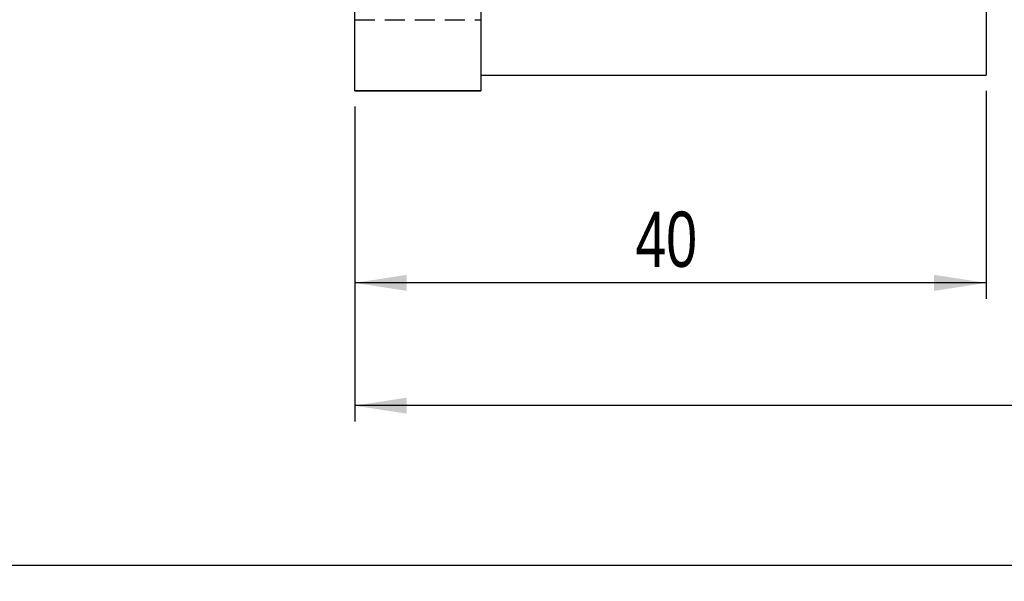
# Model space of a CAD drawing. Extents: x 29 to 411, y 54 to 283.
# Tile 2 of 12: x 183 to 246, y 180 to 216. Entities that reach past the tile are written whole.
import ezdxf

# ---------------------------------------------------------------- set-up
doc = ezdxf.new("R2010")
doc.units = 0
doc.linetypes.add('HIDDEN', pattern=[1.905, 1.27, -0.635])
doc.layers.get('0').update_dxf_attribs({"linetype": 'CONTINUOUS'})
doc.layers.add('FORMATO', color=179, linetype='CONTINUOUS')
doc.styles.add('SLDTEXTSTYLE0', font='TXT', dxfattribs={"width": 0.75})
doc.dimstyles.new('SLDDIMSTYLE1', dxfattribs={"dimtxt": 3.5, "dimasz": 3.302, "dimexe": 0, "dimexo": 0.0625, "dimgap": 0.875, "dimtad": 1, "dimdec": 3, "dimrnd": 1e-09, "dimzin": 12, "dimtxsty": 'SLDTEXTSTYLE0', "dimsah": 1, "dimcen": 0.09, "dimazin": 3, "dimtfac": 1, "dimtdec": 3, "dimtofl": 0, "dimtmove": 0, "dimatfit": 3, "dimtolj": 1, "dimtzin": 12})
doc.dimstyles.new('SLDDIMSTYLE4', dxfattribs={"dimtxt": 3.5, "dimasz": 3.302, "dimexe": 0, "dimexo": 0.0625, "dimgap": 0.875, "dimtad": 1, "dimdec": 0, "dimrnd": 1e-09, "dimzin": 12, "dimtxsty": 'SLDTEXTSTYLE0', "dimsah": 1, "dimcen": 0.09, "dimazin": 3, "dimtfac": 1, "dimtdec": 0, "dimtofl": 0, "dimtmove": 0, "dimatfit": 3, "dimtolj": 1, "dimtzin": 12})

# ---------------------------------------------------------------- blocks, each defined once
blk = doc.blocks.new('_D_6')
at = {"layer": 'FORMATO'}
for p, q in [((298.107, 223.19), (298.107, 190.261)), ((204.407, 210.191), (204.407, 190.261)), ((298.107, 191.261), (204.407, 191.261))]:
    blk.add_line(p, q, dxfattribs=at)
for points in [[(204.407, 191.261), (207.709, 190.753), (207.709, 191.769)], [(298.107, 191.261), (294.805, 191.769), (294.805, 190.753)]]:
    blk.add_solid(points, dxfattribs=at)
at = {"layer": 'FORMATO', "insert": (248.337, 195.773), "char_height": 3.5, "attachment_point": 1, "style": 'SLDTEXTSTYLE0'}
blk.add_mtext('93,7', dxfattribs=at)
blk = doc.blocks.new('_D_7')
at = {"layer": 'FORMATO'}
for p, q in [((298.107, 223.19), (298.107, 180.145)), ((49.257, 219.69), (49.257, 180.145)), ((298.107, 181.145), (49.257, 181.145))]:
    blk.add_line(p, q, dxfattribs=at)
for points in [[(49.257, 181.145), (52.559, 180.637), (52.559, 181.653)], [(298.107, 181.145), (294.805, 181.653), (294.805, 180.637)]]:
    blk.add_solid(points, dxfattribs=at)
at = {"layer": 'FORMATO', "insert": (156.735, 185.657), "char_height": 3.5, "attachment_point": 1, "style": 'SLDTEXTSTYLE0'}
blk.add_mtext('249', dxfattribs=at)
blk = doc.blocks.new('_D_9')
at = {"layer": 'FORMATO'}
for p, q in [((244.407, 211.19), (244.407, 198.033)), ((204.407, 210.191), (204.407, 198.033)), ((244.407, 199.033), (204.407, 199.033))]:
    blk.add_line(p, q, dxfattribs=at)
for points in [[(204.407, 199.033), (207.709, 198.525), (207.709, 199.541)], [(244.407, 199.033), (241.105, 199.541), (241.105, 198.525)]]:
    blk.add_solid(points, dxfattribs=at)
at = {"layer": 'FORMATO', "insert": (222.187, 203.545), "char_height": 3.5, "attachment_point": 1, "style": 'SLDTEXTSTYLE0'}
blk.add_mtext('40', dxfattribs=at)

msp = doc.modelspace()

# ---------------------------------------------------------------- linework, layer by layer
at = {"color": 7, "linetype": 'CONTINUOUS'}
for p, q in [((244.4072, 254.1903), (244.4072, 212.1903)), ((204.4072, 211.1909), (204.4072, 223.1912)), ((212.4072, 223.1912), (212.4072, 211.1909)), ((212.4072, 212.1903), (244.4072, 212.1903)), ((212.4072, 211.1909), (204.4072, 211.1909)), ((204.4072, 211.1898), (204.4072, 211.1909)), ((204.4072, 211.1898), (212.4072, 211.1898)), ((212.4072, 211.1898), (212.4072, 211.1909))]:
    msp.add_line(p, q, dxfattribs=at)
at = {"color": 7, "linetype": 'HIDDEN'}
msp.add_line((204.4072, 215.6898), (212.4072, 215.6898), dxfattribs=at)

# ---------------------------------------------------------------- dimensions: what is measured, and where the dimension line sits
at = {"layer": 'FORMATO'}
for base, p1, p2, dimstyle, picture, middle in [((49.2572, 181.1448), (298.1072, 224.1903), (49.2572, 220.6903), 'SLDDIMSTYLE4', '_D_7', (160.6139, 181.1448)), ((204.4072, 191.2612), (298.1072, 224.1903), (204.4072, 211.1909), 'SLDDIMSTYLE1', '_D_6', (252.8623, 191.2612)), ((204.4072, 199.0328), (244.4072, 212.1903), (204.4072, 211.1909), 'SLDDIMSTYLE1', '_D_9', (224.7731, 199.0328))]:
    dim = msp.add_linear_dim(base=base, p1=p1, p2=p2, dimstyle=dimstyle, dxfattribs=at)
    dim.commit()
    dim.dimension.update_dxf_attribs({"geometry": picture, "text_midpoint": middle, "dimtype": 160})

doc.saveas('drawing.dxf')
